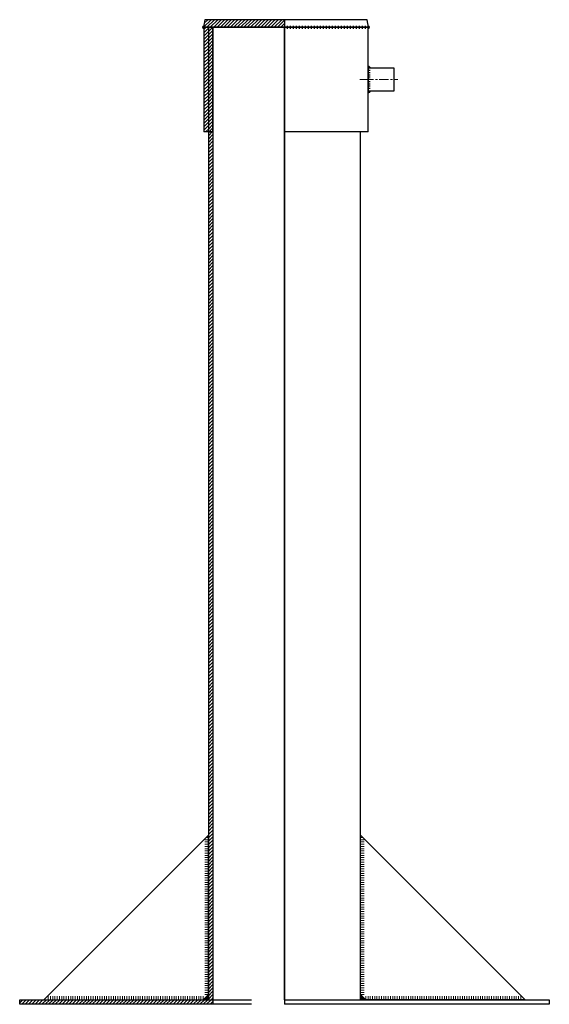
# Model space of a CAD drawing. Header units: millimetres. Extents: x -86317 to 111398, y -49249 to 226810.
# Tile 67 of 68: x 27235 to 27943, y 200542 to 201858. Entities that reach past the tile are written whole.
import ezdxf

# ---------------------------------------------------------------- set-up
doc = ezdxf.new("R2010")
doc.units = ezdxf.units.MM
doc.set_wipeout_variables(frame=1)
doc.linetypes.add('CENTERX2', pattern=[4, 2.5, -0.5, 0.5, -0.5])
for name, color, linetype, lineweight in [('ГТО-2_Металлические_конструкции', 1, 'Continuous', 30), ('ГТО_Металлические_конструкции', 1, 'Continuous', 30), ('ГТО_Оси', 1, 'CENTERX2', 15), ('ГТО_Штриховка', 7, 'Continuous', 15)]:
    doc.layers.add(name, color=color, linetype=linetype, lineweight=lineweight)
pattern_1 = [(45, (-27588.9524, -200541.6083), (-2.24506403, 2.24506403), [])]

# ---------------------------------------------------------------- blocks, each defined once
blk = doc.blocks.new('ЗАщитная труба люк в сборе разрез 1-1')
at = {"layer": 'ГТО_Штриховка'}
h = blk.add_hatch(color=0, dxfattribs=at)
h.dxf.hatch_style = 1
edge = h.paths.add_edge_path()
edge.add_line((-107.7, 1308), (-108, 1306))
edge.add_line((-108, 1306), (-107.5, 1306))
edge.add_line((-107.5, 1306), (-107.5, 1304))
edge.add_arc((-107.5, 1306), 2, 95.8505, 269.9211, ccw=False)
h = blk.add_hatch(dxfattribs=at)
h.set_pattern_fill('ANSI31', color=256)
h.set_pattern_definition(pattern_1)
h.paths.add_polyline_path([(-101.5, 1306), (-107.5, 1306), (-107.5, 1166), (-101.5, 1166)])
h = blk.add_hatch(dxfattribs=at)
h.set_pattern_fill('ANSI31', color=256)
h.set_pattern_definition(pattern_1)
h.paths.add_polyline_path([(-95.5, 1306), (-101.5, 1306), (-101.5, 6), (-95.5, 6)])
h = blk.add_hatch(color=0, dxfattribs=at)
h.dxf.hatch_style = 1
edge = h.paths.add_edge_path()
edge.add_line((111.7, 1308), (112, 1306))
edge.add_line((112, 1306), (111.5, 1306))
edge.add_line((111.5, 1306), (111.5, 1304))
edge.add_arc((111.5, 1306), 2, 270.0789, 444.1495)
h = blk.add_hatch(color=0, dxfattribs=at)
h.dxf.hatch_style = 1
h.paths.add_polyline_path([(111.5, 1254), (111.5, 1251), (114.5, 1251, 0.414214)])
h = blk.add_hatch(color=0, dxfattribs=at)
h.dxf.hatch_style = 1
h.paths.add_polyline_path([(111.5, 1218), (111.5, 1221), (114.5, 1221, -0.414214)])
h = blk.add_hatch(dxfattribs=at)
h.set_pattern_fill('ANSI31', color=256)
h.set_pattern_definition(pattern_1)
h.paths.add_polyline_path([(-95.5, 6), (-353.6, 6), (-353.6, 0), (-95.5, 0)])
h = blk.add_hatch(color=256, dxfattribs=at)
h.dxf.hatch_style = 1
h.paths.add_polyline_path([(-105.5, 9), (-104.5, 10, -0.162278), (-101.5, 11), (-101.5, 6), (-106.5, 6, -0.162278)])
at = {"color": 0}
for points in [[(111.5, 1308), (111.5, 1304)], [(114.5, 1251), (111.5, 1251)], [(114.5, 1248), (111.5, 1248)], [(114.5, 1245), (111.5, 1245)], [(114.5, 1242), (111.5, 1242)], [(114.5, 1239), (111.5, 1239)], [(114.5, 1236), (111.5, 1236)], [(114.5, 1233), (111.5, 1233)], [(114.5, 1230), (111.5, 1230)], [(114.5, 1227), (111.5, 1227)], [(114.5, 1224), (111.5, 1224)]]:
    blk.add_lwpolyline(points, dxfattribs=at)
at = {"layer": 'ГТО-2_Металлические_конструкции', "color": 0}
for p, q in [((-107.5, 1306), (-107.5, 1166)), ((111.5, 1166), (111.5, 1306)), ((-95.5, 1166), (-107.5, 1166)), ((-95.5, 6), (-95.5, 0))]:
    blk.add_line(p, q, dxfattribs=at)
for points in [[(-101.5, 1166), (-95.5, 1166), (-95.5, 1306), (-101.5, 1306)], [(111.5, 1221), (146.5, 1221), (146.5, 1251), (111.5, 1251)]]:
    blk.add_lwpolyline(points, close=True, dxfattribs=at)
blk.add_lwpolyline([(-44.2, 0), (-353.6, 0), (-353.6, 6), (-44.2, 6)], dxfattribs=at)
at = {"layer": 'ГТО_Металлические_конструкции', "color": 0}
blk.add_lwpolyline([(-321.5, 6), (-108.5, 6), (-101.5, 13), (-101.5, 13), (-101.5, 226), (-321.5, 6)], dxfattribs=at)
at = {"layer": 'ГТО_Штриховка'}
for p, q in [((-101.5, 220), (-106.5, 220)), ((-101.5, 217), (-106.5, 217)), ((-101.5, 214), (-106.5, 214)), ((-101.5, 211), (-106.5, 211)), ((-101.5, 223), (-104.5, 223)), ((-101.5, 208), (-106.5, 208)), ((-101.5, 205), (-106.5, 205)), ((-101.5, 202), (-106.5, 202)), ((-101.5, 199), (-106.5, 199)), ((-101.5, 196), (-106.5, 196)), ((-101.5, 193), (-106.5, 193)), ((-101.5, 190), (-106.5, 190)), ((-101.5, 187), (-106.5, 187)), ((-101.5, 184), (-106.5, 184)), ((-101.5, 181), (-106.5, 181)), ((-101.5, 178), (-106.5, 178)), ((-101.5, 175), (-106.5, 175)), ((-101.5, 172), (-106.5, 172)), ((-101.5, 169), (-106.5, 169)), ((-101.5, 166), (-106.5, 166)), ((-101.5, 163), (-106.5, 163)), ((-101.5, 160), (-106.5, 160)), ((-101.5, 157), (-106.5, 157)), ((-101.5, 154), (-106.5, 154)), ((-101.5, 151), (-106.5, 151)), ((-101.5, 148), (-106.5, 148)), ((-101.5, 145), (-106.5, 145)), ((-101.5, 142), (-106.5, 142)), ((-101.5, 139), (-106.5, 139)), ((-101.5, 136), (-106.5, 136)), ((-101.5, 133), (-106.5, 133)), ((-101.5, 130), (-106.5, 130)), ((-101.5, 127), (-106.5, 127)), ((-101.5, 124), (-106.5, 124)), ((-101.5, 121), (-106.5, 121)), ((-101.5, 118), (-106.5, 118)), ((-101.5, 115), (-106.5, 115)), ((-101.5, 112), (-106.5, 112)), ((-101.5, 109), (-106.5, 109)), ((-101.5, 106), (-106.5, 106)), ((-101.5, 103), (-106.5, 103)), ((-101.5, 100), (-106.5, 100)), ((-101.5, 97), (-106.5, 97)), ((-101.5, 94), (-106.5, 94)), ((-101.5, 91), (-106.5, 91)), ((-101.5, 88), (-106.5, 88)), ((-101.5, 85), (-106.5, 85)), ((-101.5, 82), (-106.5, 82)), ((-101.5, 79), (-106.5, 79)), ((-101.5, 76), (-106.5, 76)), ((-101.5, 73), (-106.5, 73)), ((-101.5, 70), (-106.5, 70)), ((-101.5, 67), (-106.5, 67)), ((-101.5, 64), (-106.5, 64)), ((-101.5, 61), (-106.5, 61)), ((-101.5, 58), (-106.5, 58)), ((-101.5, 55), (-106.5, 55)), ((-101.5, 52), (-106.5, 52)), ((-101.5, 49), (-106.5, 49)), ((-101.5, 46), (-106.5, 46)), ((-101.5, 43), (-106.5, 43)), ((-101.5, 40), (-106.5, 40)), ((-101.5, 37), (-106.5, 37)), ((-101.5, 34), (-106.5, 34)), ((-101.5, 31), (-106.5, 31)), ((-101.5, 28), (-106.5, 28)), ((-101.5, 25), (-106.5, 25)), ((-101.5, 22), (-106.5, 22)), ((-101.5, 19), (-106.5, 19)), ((-101.5, 16), (-106.5, 16)), ((-101.5, 13), (-106.5, 13))]:
    blk.add_line(p, q, dxfattribs=at)
at = {"layer": 'ГТО_Штриховка', "color": 0}
blk.add_lwpolyline([(111.5, 1255.5), (111.5, 1251), (117, 1251)], dxfattribs=at)
at = {"layer": 'ГТО_Штриховка'}
for points in [[(-315.5, 6), (-315.5, 11)], [(-312.5, 6), (-312.5, 11)], [(-309.5, 6), (-309.5, 11)], [(-306.5, 6), (-306.5, 11)], [(-303.5, 6), (-303.5, 11)], [(-300.5, 6), (-300.5, 11)], [(-297.5, 6), (-297.5, 11)], [(-294.5, 6), (-294.5, 11)], [(-291.5, 6), (-291.5, 11)], [(-288.5, 6), (-288.5, 11)], [(-285.5, 6), (-285.5, 11)], [(-282.5, 6), (-282.5, 11)], [(-279.5, 6), (-279.5, 11)], [(-276.5, 6), (-276.5, 11)], [(-273.5, 6), (-273.5, 11)], [(-270.5, 6), (-270.5, 11)], [(-267.5, 6), (-267.5, 11)], [(-264.5, 6), (-264.5, 11)], [(-261.5, 6), (-261.5, 11)], [(-258.5, 6), (-258.5, 11)], [(-255.5, 6), (-255.5, 11)], [(-252.5, 6), (-252.5, 11)], [(-249.5, 6), (-249.5, 11)], [(-246.5, 6), (-246.5, 11)], [(-243.5, 6), (-243.5, 11)], [(-240.5, 6), (-240.5, 11)], [(-237.5, 6), (-237.5, 11)], [(-234.5, 6), (-234.5, 11)], [(-231.5, 6), (-231.5, 11)], [(-228.5, 6), (-228.5, 11)], [(-225.5, 6), (-225.5, 11)], [(-222.5, 6), (-222.5, 11)], [(-219.5, 6), (-219.5, 11)], [(-216.5, 6), (-216.5, 11)], [(-213.5, 6), (-213.5, 11)], [(-210.5, 6), (-210.5, 11)], [(-207.5, 6), (-207.5, 11)], [(-204.5, 6), (-204.5, 11)], [(-201.5, 6), (-201.5, 11)], [(-198.5, 6), (-198.5, 11)], [(-195.5, 6), (-195.5, 11)], [(-192.5, 6), (-192.5, 11)], [(-189.5, 6), (-189.5, 11)], [(-186.5, 6), (-186.5, 11)], [(-183.5, 6), (-183.5, 11)], [(-180.5, 6), (-180.5, 11)], [(-177.5, 6), (-177.5, 11)], [(-174.5, 6), (-174.5, 11)], [(-171.5, 6), (-171.5, 11)], [(-168.5, 6), (-168.5, 11)], [(-165.5, 6), (-165.5, 11)], [(-162.5, 6), (-162.5, 11)], [(-159.5, 6), (-159.5, 11)], [(-156.5, 6), (-156.5, 11)], [(-153.5, 6), (-153.5, 11)], [(-150.5, 6), (-150.5, 11)], [(-147.5, 6), (-147.5, 11)], [(-144.5, 6), (-144.5, 11)], [(-141.5, 6), (-141.5, 11)], [(-138.5, 6), (-138.5, 11)], [(-135.5, 6), (-135.5, 11)], [(-132.5, 6), (-132.5, 11)], [(-129.5, 6), (-129.5, 11)], [(-126.5, 6), (-126.5, 11)], [(-123.5, 6), (-123.5, 11)], [(-120.5, 6), (-120.5, 11)], [(-117.5, 6), (-117.5, 11)], [(-114.5, 6), (-114.5, 11)], [(-111.5, 6), (-111.5, 11)], [(-101.5, 13), (-101.5, 6), (-108.5, 6)], [(-108.5, 6), (-108.5, 11)], [(108.5, 6), (108.5, 11)], [(111.5, 6), (111.5, 11)], [(114.5, 6), (114.5, 11)], [(117.5, 6), (117.5, 11)], [(120.5, 6), (120.5, 11)], [(123.5, 6), (123.5, 11)], [(126.5, 6), (126.5, 11)], [(129.5, 6), (129.5, 11)], [(132.5, 6), (132.5, 11)], [(135.5, 6), (135.5, 11)], [(138.5, 6), (138.5, 11)], [(141.5, 6), (141.5, 11)], [(144.5, 6), (144.5, 11)], [(147.5, 6), (147.5, 11)], [(150.5, 6), (150.5, 11)], [(153.5, 6), (153.5, 11)], [(156.5, 6), (156.5, 11)], [(159.5, 6), (159.5, 11)], [(162.5, 6), (162.5, 11)], [(165.5, 6), (165.5, 11)], [(168.5, 6), (168.5, 11)], [(171.5, 6), (171.5, 11)], [(174.5, 6), (174.5, 11)], [(177.5, 6), (177.5, 11)], [(180.5, 6), (180.5, 11)], [(183.5, 6), (183.5, 11)], [(186.5, 6), (186.5, 11)], [(189.5, 6), (189.5, 11)], [(192.5, 6), (192.5, 11)], [(195.5, 6), (195.5, 11)], [(198.5, 6), (198.5, 11)], [(201.5, 6), (201.5, 11)], [(204.5, 6), (204.5, 11)], [(207.5, 6), (207.5, 11)], [(210.5, 6), (210.5, 11)], [(213.5, 6), (213.5, 11)], [(216.5, 6), (216.5, 11)], [(219.5, 6), (219.5, 11)], [(222.5, 6), (222.5, 11)], [(225.5, 6), (225.5, 11)], [(228.5, 6), (228.5, 11)], [(231.5, 6), (231.5, 11)], [(234.5, 6), (234.5, 11)], [(237.5, 6), (237.5, 11)], [(240.5, 6), (240.5, 11)], [(243.5, 6), (243.5, 11)], [(246.5, 6), (246.5, 11)], [(249.5, 6), (249.5, 11)], [(252.5, 6), (252.5, 11)], [(255.5, 6), (255.5, 11)], [(258.5, 6), (258.5, 11)], [(261.5, 6), (261.5, 11)], [(264.5, 6), (264.5, 11)], [(267.5, 6), (267.5, 11)], [(270.5, 6), (270.5, 11)], [(273.5, 6), (273.5, 11)], [(276.5, 6), (276.5, 11)], [(279.5, 6), (279.5, 11)], [(282.5, 6), (282.5, 11)], [(285.5, 6), (285.5, 11)], [(288.5, 6), (288.5, 11)], [(291.5, 6), (291.5, 11)], [(294.5, 6), (294.5, 11)], [(297.5, 6), (297.5, 11)], [(300.5, 6), (300.5, 11)], [(303.5, 6), (303.5, 11)], [(306.5, 6), (306.5, 11)], [(309.5, 6), (309.5, 11)], [(312.5, 6), (312.5, 11)], [(315.5, 6), (315.5, 11)]]:
    blk.add_lwpolyline(points, dxfattribs=at)
at = {"layer": 'ГТО_Штриховка', "color": 0}
for centre, radius, start, end in [((-107.5, 1306), 2, 95.8505, 269.9211), ((111.5, 1306), 2, 270.0789, 84.1495), ((111.5, 1251), 3, 0, 90), ((111.5, 1221), 3, 270, 0)]:
    blk.add_arc(centre, radius, start, end, dxfattribs=at)
at = {"layer": 'ГТО_Штриховка'}
blk.add_arc((-101.5, 6), 5, 90, 180, dxfattribs=at)
at = {"color": 0}
blk.add_wipeout([(101.5, 1306), (0, 1306), (0, 0), (101.5, 0)], dxfattribs=at)
at = {"layer": 'ГТО_Штриховка'}
h = blk.add_hatch(dxfattribs=at)
h.set_pattern_fill('ANSI31', color=256)
h.set_pattern_definition([(45, (2, 1306), (-2.24506, 2.24506), [])])
h.paths.add_polyline_path([(0, 1316), (-106.5, 1316), (-108, 1306), (0, 1306)])
h.paths.add_polyline_path([(0, 1316), (0, 1306)], flags=17)
h = blk.add_hatch(color=256, dxfattribs=at)
h.dxf.hatch_style = 1
h.paths.add_polyline_path([(105.5, 9), (104.5, 10, 0.162278), (101.5, 11), (101.5, 6), (106.5, 6, 0.162278)])
at = {"color": 0}
for points in [[(3.5, 1308), (3.5, 1304)], [(7.5, 1308), (7.5, 1304)], [(11.5, 1308), (11.5, 1304)], [(15.5, 1308), (15.5, 1304)], [(19.5, 1308), (19.5, 1304)], [(23.5, 1308), (23.5, 1304)], [(27.5, 1308), (27.5, 1304)], [(31.5, 1308), (31.5, 1304)], [(35.5, 1308), (35.5, 1304)], [(39.5, 1308), (39.5, 1304)], [(43.5, 1308), (43.5, 1304)], [(47.5, 1308), (47.5, 1304)], [(51.5, 1308), (51.5, 1304)], [(55.5, 1308), (55.5, 1304)], [(59.5, 1308), (59.5, 1304)], [(63.5, 1308), (63.5, 1304)], [(67.5, 1308), (67.5, 1304)], [(71.5, 1308), (71.5, 1304)], [(75.5, 1308), (75.5, 1304)], [(79.5, 1308), (79.5, 1304)], [(83.5, 1308), (83.5, 1304)], [(87.5, 1308), (87.5, 1304)], [(91.5, 1308), (91.5, 1304)], [(95.5, 1308), (95.5, 1304)], [(99.5, 1308), (99.5, 1304)], [(103.5, 1308), (103.5, 1304)], [(107.5, 1308), (107.5, 1304)]]:
    blk.add_lwpolyline(points, dxfattribs=at)
at = {"layer": 'ГТО-2_Металлические_конструкции', "color": 0}
for p, q in [((111.5, 1306), (-107.5, 1306)), ((111.5, 1166), (0, 1166))]:
    blk.add_line(p, q, dxfattribs=at)
blk.add_lwpolyline([(-108, 1306), (112, 1306), (110.5, 1316), (-106.5, 1316)], close=True, dxfattribs=at)
for points in [[(0, 6), (101.5, 6), (101.5, 1166), (0, 1166), (0, 1306), (-101.5, 1306), (-101.5, 6), (-44.2, 6)], [(0, 6), (0, 1306), (-95.5, 1306), (-95.5, 6), (-44.2, 6)], [(0, 6), (353.6, 6), (353.6, 0), (0, 0)]]:
    blk.add_lwpolyline(points, dxfattribs=at)
at = {"layer": 'ГТО_Металлические_конструкции', "color": 0, "ltscale": 5}
blk.add_lwpolyline([(0, 1316), (0, 0)], dxfattribs=at)
at = {"layer": 'ГТО_Металлические_конструкции', "color": 0}
blk.add_lwpolyline([(321.5, 6), (108.5, 6), (101.5, 13), (101.5, 13), (101.5, 226), (321.5, 6)], dxfattribs=at)
at = {"layer": 'ГТО_Оси', "color": 0, "ltscale": 5}
for points in [[(100.5, 1236), (116.5, 1236)], [(106.5, 1236), (151.5, 1236)]]:
    blk.add_lwpolyline(points, dxfattribs=at)
at = {"layer": 'ГТО_Штриховка'}
for p, q in [((101.5, 223), (104.5, 223)), ((101.5, 220), (106.5, 220)), ((101.5, 217), (106.5, 217)), ((101.5, 214), (106.5, 214)), ((101.5, 211), (106.5, 211)), ((101.5, 208), (106.5, 208)), ((101.5, 205), (106.5, 205)), ((101.5, 202), (106.5, 202)), ((101.5, 199), (106.5, 199)), ((101.5, 196), (106.5, 196)), ((101.5, 193), (106.5, 193)), ((101.5, 190), (106.5, 190)), ((101.5, 187), (106.5, 187)), ((101.5, 184), (106.5, 184)), ((101.5, 181), (106.5, 181)), ((101.5, 178), (106.5, 178)), ((101.5, 175), (106.5, 175)), ((101.5, 172), (106.5, 172)), ((101.5, 169), (106.5, 169)), ((101.5, 166), (106.5, 166)), ((101.5, 163), (106.5, 163)), ((101.5, 160), (106.5, 160)), ((101.5, 157), (106.5, 157)), ((101.5, 154), (106.5, 154)), ((101.5, 151), (106.5, 151)), ((101.5, 148), (106.5, 148)), ((101.5, 145), (106.5, 145)), ((101.5, 142), (106.5, 142)), ((101.5, 139), (106.5, 139)), ((101.5, 136), (106.5, 136)), ((101.5, 133), (106.5, 133)), ((101.5, 130), (106.5, 130)), ((101.5, 127), (106.5, 127)), ((101.5, 124), (106.5, 124)), ((101.5, 121), (106.5, 121)), ((101.5, 118), (106.5, 118)), ((101.5, 115), (106.5, 115)), ((101.5, 112), (106.5, 112)), ((101.5, 109), (106.5, 109)), ((101.5, 106), (106.5, 106)), ((101.5, 103), (106.5, 103)), ((101.5, 100), (106.5, 100)), ((101.5, 97), (106.5, 97)), ((101.5, 94), (106.5, 94)), ((101.5, 91), (106.5, 91)), ((101.5, 88), (106.5, 88)), ((101.5, 85), (106.5, 85)), ((101.5, 82), (106.5, 82)), ((101.5, 79), (106.5, 79)), ((101.5, 76), (106.5, 76)), ((101.5, 73), (106.5, 73)), ((101.5, 70), (106.5, 70)), ((101.5, 67), (106.5, 67)), ((101.5, 64), (106.5, 64)), ((101.5, 61), (106.5, 61)), ((101.5, 58), (106.5, 58)), ((101.5, 55), (106.5, 55)), ((101.5, 52), (106.5, 52)), ((101.5, 49), (106.5, 49)), ((101.5, 46), (106.5, 46)), ((101.5, 43), (106.5, 43)), ((101.5, 40), (106.5, 40)), ((101.5, 37), (106.5, 37)), ((101.5, 34), (106.5, 34)), ((101.5, 31), (106.5, 31)), ((101.5, 28), (106.5, 28)), ((101.5, 25), (106.5, 25)), ((101.5, 22), (106.5, 22)), ((101.5, 19), (106.5, 19)), ((101.5, 16), (106.5, 16)), ((101.5, 13), (106.5, 13))]:
    blk.add_line(p, q, dxfattribs=at)
blk.add_lwpolyline([(101.5, 13), (101.5, 6), (108.5, 6)], dxfattribs=at)
blk.add_arc((101.5, 6), 5, 0, 90, dxfattribs=at)

msp = doc.modelspace()

# ---------------------------------------------------------------- block references
at = {"color": 0}
msp.add_blockref('ЗАщитная труба люк в сборе разрез 1-1', (27588.952, 200541.608), dxfattribs=at)

doc.saveas('drawing.dxf')
